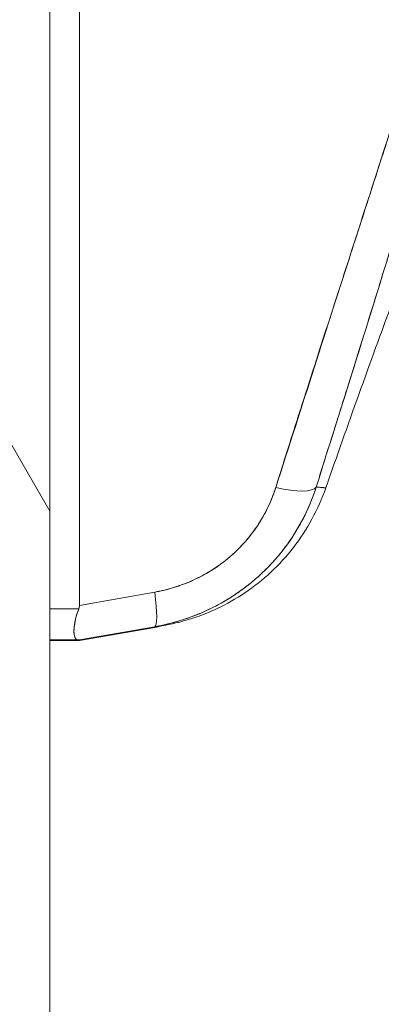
# Model space of a CAD drawing. Header units: inches. Extents: x 16 to 394, y 3 to 249.
# Tile 43 of 116: x 110.046 to 110.59, y 150.579 to 152.061. Entities that reach past the tile are written whole.
import ezdxf

# ---------------------------------------------------------------- set-up
doc = ezdxf.new("R2010")
doc.units = ezdxf.units.IN
doc.header["$LTSCALE"] = 24
doc.header["$MEASUREMENT"] = 0
doc.layers.add('Hatch (ANSI)', color=7, linetype='Continuous', lineweight=5)
doc.layers.add('Visible (ANSI)', color=7, linetype='Continuous', lineweight=5)

msp = doc.modelspace()

# ---------------------------------------------------------------- hatches: boundary and pattern name
at = {"layer": 'Hatch (ANSI)'}
h = msp.add_hatch(dxfattribs=at)
h.set_pattern_fill('ANSI31', color=256, scale=24, angle=75, style=0)
edge = h.paths.add_edge_path()
edge.add_line((109.2164, 184.6732), (109.8488, 184.6732))
edge.add_ellipse((109.8488, 184.5326), major_axis=(0, 0.1406), ratio=1, start_angle=354.3077, end_angle=360, ccw=False)
edge.add_ellipse((109.8488, 184.5326), major_axis=(0.0139, 0.1399), ratio=1, start_angle=275.6923, end_angle=360, ccw=False)
edge.add_line((109.9894, 184.5326), (109.9894, 183.9028))
edge.add_line((109.9894, 183.9028), (109.9894, 122.2631))
edge.add_line((109.9894, 122.2631), (109.9894, 121.6428))
edge.add_ellipse((109.8488, 121.6428), major_axis=(0.1406, 0), ratio=1, start_angle=270, end_angle=360, ccw=False)
edge.add_line((109.8488, 121.5022), (109.8316, 121.5022))
edge.add_line((109.8316, 121.5022), (109.2164, 121.5022))
edge.add_line((109.2164, 121.5022), (109.2164, 121.4002))
edge.add_line((109.2164, 121.4002), (109.8488, 121.4002))
edge.add_ellipse((109.8488, 121.6428), major_axis=(0, -0.2426), ratio=1, start_angle=0, end_angle=90)
edge.add_line((110.0914, 121.6428), (110.0914, 184.5326))
edge.add_ellipse((109.8488, 184.5326), major_axis=(0.2426, 0), ratio=1, start_angle=0, end_angle=90)
edge.add_line((109.8488, 184.7752), (109.2164, 184.7752))
edge.add_line((109.2164, 184.7752), (109.2164, 184.6732))

# ---------------------------------------------------------------- linework, layer by layer
at = {"layer": 'Visible (ANSI)'}
for p, q in [((110.0914, 121.6428), (110.0914, 184.5326)), ((110.1361, 152.5846), (110.1361, 151.1795)), ((110.1361, 151.1795), (110.1361, 152.5846)), ((110.5723, 151.7966), (110.5723, 151.7967)), ((110.2493, 151.1995), (110.1361, 151.1795)), ((110.1361, 151.1795), (110.2493, 151.1995)), ((110.0914, 151.1743), (110.135, 151.1743)), ((110.135, 151.1743), (110.0914, 151.1743)), ((110.1361, 151.1275), (110.2493, 151.1475)), ((110.2493, 151.1475), (110.1361, 151.1275)), ((110.1361, 151.1266), (110.2493, 151.1465)), ((110.2493, 151.1465), (110.1361, 151.1266)), ((110.0914, 151.1275), (110.135, 151.1275)), ((110.135, 151.1275), (110.0914, 151.1275)), ((110.0914, 151.1266), (110.135, 151.1266)), ((110.135, 151.1266), (110.0914, 151.1266)), ((110.1361, 151.1275), (110.1361, 151.1266)), ((110.1361, 151.1266), (110.1361, 151.1275))]:
    msp.add_line(p, q, dxfattribs=at)
msp.add_arc((125.3811, 146.1847), 15.748, 159.74434, 160.82859, dxfattribs=at)
for centre, major_axis, ratio, start_param, end_param in [((110.4176, 151.3825), (0.0751, -0.0236), 0.266507, 4.978392, 6.209308), ((110.4176, 151.3825), (0.0751, -0.0236), 0.266512, 4.978398, 6.20931), ((110.2356, 151.225), (0.0137, -0.0775), 0.122495, 0.001263, 1.213909), ((110.2356, 151.225), (0.0137, -0.0775), 0.122495, 0.001264, 1.213909), ((110.2356, 151.2241), (-0.0137, 0.0775), 0.122056, 3.757483, 3.757876)]:
    msp.add_ellipse(centre, major_axis=major_axis, ratio=ratio, start_param=start_param, end_param=end_param, dxfattribs=at)
for points, knots in [([(110.8073, 152.6081), (110.8045, 152.5726), (110.8008, 152.5373), (110.7962, 152.5017), (110.7916, 152.4662), (110.7861, 152.4304), (110.7797, 152.394), (110.7734, 152.3576), (110.7661, 152.3205), (110.758, 152.2824), (110.7498, 152.2442), (110.7408, 152.205), (110.7307, 152.1642), (110.7207, 152.1234), (110.7097, 152.0811), (110.6976, 152.0367), (110.6855, 151.9922), (110.6724, 151.9457), (110.658, 151.8964), (110.6436, 151.8471), (110.628, 151.795), (110.6111, 151.7394), (110.5941, 151.6838), (110.5757, 151.6246), (110.5559, 151.561), (110.536, 151.4975), (110.5146, 151.4296), (110.492, 151.3575)], [0, 0, 0, 0, 0.111111, 0.111111, 0.111111, 0.222222, 0.222222, 0.222222, 0.333333, 0.333333, 0.333333, 0.444444, 0.444444, 0.444444, 0.555556, 0.555556, 0.555556, 0.666667, 0.666667, 0.666667, 0.777778, 0.777778, 0.777778, 0.888889, 0.888889, 0.888889, 1, 1, 1, 1]), ([(110.8073, 152.6081), (110.8064, 152.5959), (110.8053, 152.5836), (110.8041, 152.5711), (110.8029, 152.5588), (110.8016, 152.5464), (110.8001, 152.5338), (110.7987, 152.5214), (110.7972, 152.5089), (110.7955, 152.4963), (110.7939, 152.4837), (110.7921, 152.4711), (110.7902, 152.4583), (110.7883, 152.4457), (110.7863, 152.4329), (110.7842, 152.42), (110.7821, 152.4072), (110.7798, 152.3943), (110.7775, 152.3813), (110.7754, 152.3696), (110.7732, 152.3577), (110.7709, 152.3458), (110.7706, 152.3446), (110.7704, 152.3433), (110.7702, 152.342), (110.7676, 152.3289), (110.7649, 152.3156), (110.7622, 152.3022), (110.7594, 152.2888), (110.7565, 152.2753), (110.7535, 152.2617), (110.7505, 152.2481), (110.7474, 152.2344), (110.7442, 152.2205), (110.741, 152.2066), (110.7377, 152.1926), (110.7342, 152.1785), (110.7308, 152.1643), (110.7272, 152.1499), (110.7236, 152.1355), (110.7199, 152.1209), (110.7161, 152.1063), (110.7123, 152.0915), (110.7087, 152.078), (110.7051, 152.0644), (110.7014, 152.0508), (110.701, 152.0493), (110.7006, 152.0478), (110.7002, 152.0463), (110.6961, 152.0309), (110.6918, 152.0155), (110.6875, 151.9999), (110.6831, 151.984), (110.6786, 151.9681), (110.674, 151.952), (110.6694, 151.9357), (110.6646, 151.9192), (110.6598, 151.9026), (110.6549, 151.8857), (110.6499, 151.8686), (110.6448, 151.8514), (110.6396, 151.8339), (110.6343, 151.8163), (110.629, 151.7985), (110.6235, 151.7803), (110.6179, 151.7619), (110.6123, 151.7434), (110.6101, 151.7362), (110.6079, 151.7291), (110.6057, 151.7219), (110.6021, 151.71), (110.5984, 151.6981), (110.5947, 151.6861), (110.5886, 151.6663), (110.5825, 151.6464), (110.5762, 151.6263), (110.5698, 151.6057), (110.5633, 151.5849), (110.5567, 151.5639), (110.55, 151.5422), (110.5432, 151.5204), (110.5363, 151.4984), (110.5292, 151.4758), (110.522, 151.4529), (110.5147, 151.4298), (110.5072, 151.4059), (110.4996, 151.3818), (110.492, 151.3575)], [0, 0, 0, 0, 0.037382, 0.037382, 0.037382, 0.074234, 0.074234, 0.074234, 0.110636, 0.110636, 0.110636, 0.146671, 0.146671, 0.146671, 0.182417, 0.182417, 0.182417, 0.217957, 0.217957, 0.217957, 0.25, 0.25, 0.25, 0.253368, 0.253368, 0.253368, 0.288725, 0.288725, 0.288725, 0.324095, 0.324095, 0.324095, 0.359547, 0.359547, 0.359547, 0.39515, 0.39515, 0.39515, 0.430974, 0.430974, 0.430974, 0.467089, 0.467089, 0.467089, 0.5, 0.5, 0.5, 0.503564, 0.503564, 0.503564, 0.540473, 0.540473, 0.540473, 0.577897, 0.577897, 0.577897, 0.615918, 0.615918, 0.615918, 0.654622, 0.654622, 0.654622, 0.694093, 0.694093, 0.694093, 0.734423, 0.734423, 0.734423, 0.75, 0.75, 0.75, 0.775706, 0.775706, 0.775706, 0.818036, 0.818036, 0.818036, 0.861515, 0.861515, 0.861515, 0.906243, 0.906243, 0.906243, 0.952322, 0.952322, 0.952322, 1, 1, 1, 1]), ([(110.7822, 152.6038), (110.7704, 152.52), (110.7537, 152.4311), (110.7312, 152.3371), (110.7088, 152.2431), (110.6807, 152.1439), (110.649, 152.0398), (110.6172, 151.9358), (110.5819, 151.8267), (110.5453, 151.7128), (110.5088, 151.599), (110.471, 151.4804), (110.4312, 151.357)], [0, 0, 0, 0, 0.25, 0.25, 0.25, 0.5, 0.5, 0.5, 0.75, 0.75, 0.75, 1, 1, 1, 1]), ([(110.4312, 151.357), (110.4388, 151.3812), (110.4465, 151.4053), (110.4541, 151.4295), (110.4614, 151.4525), (110.4687, 151.4754), (110.4761, 151.4983), (110.4831, 151.5201), (110.4901, 151.542), (110.4971, 151.5638), (110.5039, 151.5847), (110.5106, 151.6055), (110.5173, 151.6264), (110.5238, 151.6463), (110.5302, 151.6662), (110.5367, 151.6862), (110.5429, 151.7053), (110.549, 151.7244), (110.5552, 151.7435), (110.5611, 151.7618), (110.5671, 151.7801), (110.573, 151.7985), (110.5786, 151.8161), (110.5843, 151.8337), (110.5899, 151.8514), (110.5954, 151.8684), (110.6008, 151.8854), (110.6062, 151.9024), (110.6114, 151.9188), (110.6166, 151.9352), (110.6217, 151.9516), (110.6244, 151.9602), (110.627, 151.9687), (110.6297, 151.9772), (110.632, 151.9846), (110.6343, 151.992), (110.6365, 151.9993), (110.6413, 152.0147), (110.646, 152.0302), (110.6507, 152.0456), (110.6552, 152.0605), (110.6597, 152.0755), (110.6642, 152.0905), (110.6685, 152.1051), (110.6728, 152.1197), (110.677, 152.1343), (110.6811, 152.1485), (110.6852, 152.1627), (110.6892, 152.177), (110.6931, 152.1909), (110.697, 152.2048), (110.7008, 152.2187), (110.7045, 152.2324), (110.7081, 152.246), (110.7117, 152.2596), (110.7152, 152.273), (110.7187, 152.2864), (110.7221, 152.2998), (110.7254, 152.313), (110.7286, 152.3261), (110.7318, 152.3393), (110.7349, 152.3523), (110.7379, 152.3653), (110.7409, 152.3783), (110.7438, 152.3911), (110.7466, 152.4039), (110.7493, 152.4167), (110.7521, 152.4294), (110.7547, 152.4421), (110.7572, 152.4547), (110.7597, 152.4673), (110.7621, 152.4798), (110.7644, 152.4924), (110.7667, 152.5048), (110.7689, 152.5173), (110.771, 152.5298), (110.7731, 152.5421), (110.775, 152.5545), (110.7769, 152.5669), (110.7788, 152.5792), (110.7805, 152.5915), (110.7822, 152.6038)], [0, 0, 0, 0, 0.058373, 0.058373, 0.058373, 0.113771, 0.113771, 0.113771, 0.166588, 0.166588, 0.166588, 0.217025, 0.217025, 0.217025, 0.265271, 0.265271, 0.265271, 0.311506, 0.311506, 0.311506, 0.355892, 0.355892, 0.355892, 0.398581, 0.398581, 0.398581, 0.439711, 0.439711, 0.439711, 0.479413, 0.479413, 0.479413, 0.5, 0.5, 0.5, 0.517807, 0.517807, 0.517807, 0.555021, 0.555021, 0.555021, 0.59116, 0.59116, 0.59116, 0.62632, 0.62632, 0.62632, 0.660593, 0.660593, 0.660593, 0.694065, 0.694065, 0.694065, 0.726815, 0.726815, 0.726815, 0.75892, 0.75892, 0.75892, 0.79045, 0.79045, 0.79045, 0.821471, 0.821471, 0.821471, 0.852043, 0.852043, 0.852043, 0.882223, 0.882223, 0.882223, 0.912065, 0.912065, 0.912065, 0.941613, 0.941613, 0.941613, 0.970914, 0.970914, 0.970914, 1, 1, 1, 1]), ([(110.492, 151.3575), (110.4913, 151.3551), (110.4905, 151.3528), (110.4897, 151.3505), (110.4876, 151.3446), (110.4854, 151.3387), (110.483, 151.3329), (110.4806, 151.3271), (110.478, 151.3214), (110.4752, 151.3158), (110.4736, 151.3124), (110.4718, 151.309), (110.47, 151.3057), (110.4689, 151.3035), (110.4677, 151.3013), (110.4664, 151.2992), (110.4633, 151.2938), (110.4601, 151.2884), (110.4567, 151.2832), (110.4533, 151.278), (110.4497, 151.2729), (110.446, 151.2679), (110.4438, 151.2649), (110.4415, 151.262), (110.4392, 151.2591), (110.4376, 151.2572), (110.436, 151.2552), (110.4344, 151.2533), (110.4304, 151.2485), (110.4262, 151.2439), (110.4219, 151.2394), (110.4176, 151.2349), (110.4132, 151.2306), (110.4086, 151.2263), (110.406, 151.2238), (110.4033, 151.2214), (110.4005, 151.219), (110.3985, 151.2173), (110.3966, 151.2157), (110.3946, 151.214), (110.3898, 151.2101), (110.3848, 151.2063), (110.3798, 151.2026), (110.3747, 151.1989), (110.3696, 151.1954), (110.3643, 151.1921), (110.3613, 151.1901), (110.3582, 151.1883), (110.3551, 151.1864), (110.3528, 151.1851), (110.3505, 151.1838), (110.3482, 151.1825), (110.3427, 151.1794), (110.3371, 151.1765), (110.3315, 151.1738), (110.3258, 151.1711), (110.3201, 151.1686), (110.3142, 151.1662), (110.3109, 151.1648), (110.3076, 151.1635), (110.3042, 151.1623), (110.3017, 151.1614), (110.2991, 151.1604), (110.2965, 151.1596), (110.2905, 151.1575), (110.2844, 151.1557), (110.2783, 151.154), (110.2722, 151.1523), (110.266, 151.1508), (110.2597, 151.1495), (110.2563, 151.1488), (110.2528, 151.1481), (110.2493, 151.1475)], [0, 0, 0, 0, 0.021607, 0.021607, 0.021607, 0.077357, 0.077357, 0.077357, 0.133054, 0.133054, 0.133054, 0.166667, 0.166667, 0.166667, 0.188734, 0.188734, 0.188734, 0.244434, 0.244434, 0.244434, 0.300147, 0.300147, 0.300147, 0.333333, 0.333333, 0.333333, 0.355862, 0.355862, 0.355862, 0.411578, 0.411578, 0.411578, 0.467311, 0.467311, 0.467311, 0.5, 0.5, 0.5, 0.523075, 0.523075, 0.523075, 0.57886, 0.57886, 0.57886, 0.634636, 0.634636, 0.634636, 0.666667, 0.666667, 0.666667, 0.69037, 0.69037, 0.69037, 0.746068, 0.746068, 0.746068, 0.801783, 0.801783, 0.801783, 0.833333, 0.833333, 0.833333, 0.85749, 0.85749, 0.85749, 0.913181, 0.913181, 0.913181, 0.968909, 0.968909, 0.968909, 1, 1, 1, 1]), ([(110.2493, 151.1475), (110.268, 151.1508), (110.2865, 151.1558), (110.3042, 151.1623), (110.322, 151.1689), (110.339, 151.1769), (110.3551, 151.1864), (110.3712, 151.1959), (110.3864, 151.2068), (110.4005, 151.219), (110.4146, 151.2312), (110.4275, 151.2446), (110.4392, 151.2591), (110.4508, 151.2736), (110.4612, 151.2892), (110.47, 151.3057), (110.4789, 151.3222), (110.4863, 151.3396), (110.492, 151.3575)], [0, 0, 0, 0, 0.166667, 0.166667, 0.166667, 0.333333, 0.333333, 0.333333, 0.5, 0.5, 0.5, 0.666667, 0.666667, 0.666667, 0.833333, 0.833333, 0.833333, 1, 1, 1, 1]), ([(110.4312, 151.357), (110.4259, 151.3405), (110.4191, 151.325), (110.4107, 151.3106), (110.4022, 151.2961), (110.3921, 151.2826), (110.3808, 151.2704), (110.3694, 151.2582), (110.3567, 151.2472), (110.3429, 151.2377), (110.3292, 151.2282), (110.3143, 151.2202), (110.2986, 151.2137), (110.283, 151.2073), (110.2666, 151.2026), (110.2493, 151.1995)], [0, 0, 0, 0, 0.2, 0.2, 0.2, 0.4, 0.4, 0.4, 0.6, 0.6, 0.6, 0.8, 0.8, 0.8, 1, 1, 1, 1]), ([(110.2493, 151.1995), (110.2519, 151.1999), (110.2545, 151.2005), (110.2572, 151.201), (110.2618, 151.202), (110.2665, 151.2031), (110.2711, 151.2044), (110.2757, 151.2056), (110.2803, 151.207), (110.2848, 151.2086), (110.2893, 151.2101), (110.2937, 151.2118), (110.2981, 151.2136), (110.3025, 151.2153), (110.3068, 151.2173), (110.3111, 151.2193), (110.3154, 151.2213), (110.3195, 151.2235), (110.3236, 151.2258), (110.3278, 151.2281), (110.3318, 151.2305), (110.3357, 151.233), (110.3397, 151.2355), (110.3436, 151.2381), (110.3474, 151.2409), (110.3512, 151.2436), (110.3549, 151.2465), (110.3585, 151.2494), (110.36, 151.2507), (110.3616, 151.252), (110.3631, 151.2534), (110.3651, 151.2551), (110.3671, 151.2569), (110.369, 151.2587), (110.3724, 151.2618), (110.3758, 151.2651), (110.379, 151.2685), (110.3822, 151.2719), (110.3853, 151.2753), (110.3883, 151.2789), (110.3913, 151.2825), (110.3942, 151.2861), (110.397, 151.2898), (110.3998, 151.2936), (110.4024, 151.2974), (110.405, 151.3013), (110.4075, 151.3052), (110.4099, 151.3092), (110.4122, 151.3133), (110.4146, 151.3174), (110.4167, 151.3215), (110.4188, 151.3257), (110.4208, 151.3299), (110.4228, 151.3342), (110.4245, 151.3385), (110.4263, 151.3429), (110.428, 151.3473), (110.4295, 151.3518), (110.4301, 151.3535), (110.4307, 151.3552), (110.4312, 151.357)], [0, 0, 0, 0, 0.031589, 0.031589, 0.031589, 0.087981, 0.087981, 0.087981, 0.14403, 0.14403, 0.14403, 0.199779, 0.199779, 0.199779, 0.255256, 0.255256, 0.255256, 0.310513, 0.310513, 0.310513, 0.36568, 0.36568, 0.36568, 0.420831, 0.420831, 0.420831, 0.475991, 0.475991, 0.475991, 0.5, 0.5, 0.5, 0.531175, 0.531175, 0.531175, 0.586356, 0.586356, 0.586356, 0.641598, 0.641598, 0.641598, 0.696973, 0.696973, 0.696973, 0.752544, 0.752544, 0.752544, 0.808363, 0.808363, 0.808363, 0.864488, 0.864488, 0.864488, 0.920979, 0.920979, 0.920979, 0.977864, 0.977864, 0.977864, 1, 1, 1, 1]), ([(110.5064, 151.3563), (110.4952, 151.3241), (110.4786, 151.2934), (110.4372, 151.2402), (110.4122, 151.2168), (110.3713, 151.1894), (110.3573, 151.1814), (110.3327, 151.1698), (110.3218, 151.1655), (110.3083, 151.1608), (110.3045, 151.1596), (110.297, 151.1573), (110.2936, 151.1563), (110.2877, 151.1547), (110.2854, 151.1541), (110.28, 151.1528), (110.2778, 151.1523), (110.2712, 151.1508), (110.2686, 151.1503), (110.262, 151.149), (110.2583, 151.1483), (110.2542, 151.1475)], [0.00002, 0.00002, 0.00002, 0.00002, 0.259449, 0.259449, 0.51406, 0.51406, 0.636496, 0.636496, 0.727809, 0.727809, 0.767402, 0.767402, 0.817457, 0.817457, 0.874513, 0.874513, 0.976095, 0.976095, 1.233366, 1.233366, 1.582835, 1.582835, 1.582835, 1.582835]), ([(110.492, 151.3575), (110.4968, 151.3571), (110.5004, 151.3569), (110.5028, 151.3567), (110.5052, 151.3565), (110.5064, 151.3564), (110.5064, 151.3563), (110.5064, 151.3563), (110.5064, 151.3563), (110.5064, 151.3563)], [0, 0, 0, 0, 0.25, 0.25, 0.25, 0.5, 0.5, 0.5, 0.5028752, 0.5028752, 0.5028752, 0.5028752]), ([(110.492, 151.3575), (110.4944, 151.3573), (110.4965, 151.3572), (110.4984, 151.357), (110.5014, 151.3568), (110.5035, 151.3566), (110.5048, 151.3565), (110.5051, 151.3565), (110.5053, 151.3565), (110.5055, 151.3565), (110.5061, 151.3564), (110.5064, 151.3563), (110.5064, 151.3563)], [0, 0, 0, 0, 0.1263134, 0.1263134, 0.1263134, 0.3333333, 0.3333333, 0.3333333, 0.3719957, 0.3719957, 0.3719957, 0.502931, 0.502931, 0.502931, 0.502931]), ([(110.135, 151.1743), (110.1336, 151.1706), (110.1324, 151.1669), (110.1314, 151.1634), (110.131, 151.162), (110.1306, 151.1605), (110.1303, 151.1592), (110.1298, 151.1572), (110.1294, 151.1553), (110.1291, 151.1534), (110.1286, 151.1508), (110.1283, 151.1482), (110.1281, 151.1459), (110.1281, 151.1455), (110.1281, 151.1452), (110.128, 151.1448), (110.1278, 151.1422), (110.1278, 151.1399), (110.1279, 151.1379), (110.128, 151.1371), (110.128, 151.1364), (110.1281, 151.1357), (110.1283, 151.1346), (110.1285, 151.1335), (110.1288, 151.1326), (110.1292, 151.1313), (110.1297, 151.1303), (110.1303, 151.1295), (110.1305, 151.1293), (110.1307, 151.1291), (110.1309, 151.1289), (110.132, 151.128), (110.1333, 151.1275), (110.135, 151.1275)], [0, 0, 0, 0, 0.142203, 0.142203, 0.142203, 0.2, 0.2, 0.2, 0.281923, 0.281923, 0.281923, 0.4, 0.4, 0.4, 0.418336, 0.418336, 0.418336, 0.551505, 0.551505, 0.551505, 0.6, 0.6, 0.6, 0.686289, 0.686289, 0.686289, 0.8, 0.8, 0.8, 0.832512, 0.832512, 0.832512, 1, 1, 1, 1]), ([(110.135, 151.1275), (110.133, 151.1276), (110.1314, 151.1282), (110.1303, 151.1296), (110.1292, 151.1309), (110.1285, 151.133), (110.1281, 151.1358), (110.1278, 151.1385), (110.1278, 151.1419), (110.1281, 151.1459), (110.1285, 151.1499), (110.1292, 151.1544), (110.1303, 151.1592), (110.1314, 151.164), (110.133, 151.169), (110.135, 151.1743)], [0, 0, 0, 0, 0.2, 0.2, 0.2, 0.4, 0.4, 0.4, 0.6, 0.6, 0.6, 0.8, 0.8, 0.8, 1, 1, 1, 1]), ([(110.135, 151.1743), (110.1352, 151.1748), (110.1354, 151.1754), (110.1356, 151.176), (110.1358, 151.1766), (110.1359, 151.1771), (110.136, 151.1777), (110.136, 151.1783), (110.1361, 151.1789), (110.1361, 151.1795)], [0, 0, 0, 0, 0.333333, 0.333333, 0.333333, 0.666667, 0.666667, 0.666667, 1, 1, 1, 1]), ([(110.135, 151.1743), (110.1352, 151.1748), (110.1354, 151.1754), (110.1356, 151.176), (110.1358, 151.1766), (110.1359, 151.1772), (110.136, 151.1777), (110.136, 151.1783), (110.1361, 151.1789), (110.1361, 151.1795)], [0, 0, 0, 0, 0.333333, 0.333333, 0.333333, 0.666667, 0.666667, 0.666667, 1, 1, 1, 1]), ([(110.2493, 151.1475), (110.2556, 151.1485), (110.2599, 151.1491), (110.262, 151.1494), (110.2642, 151.1497), (110.2642, 151.1496), (110.262, 151.1491), (110.2599, 151.1486), (110.2556, 151.1478), (110.2493, 151.1465)], [0, 0, 0, 0, 0.333333, 0.333333, 0.333333, 0.666667, 0.666667, 0.666667, 1, 1, 1, 1]), ([(110.2493, 151.1465), (110.2516, 151.147), (110.2537, 151.1474), (110.2555, 151.1478), (110.2591, 151.1485), (110.2615, 151.149), (110.2627, 151.1493), (110.2639, 151.1495), (110.2639, 151.1496), (110.2626, 151.1495), (110.2614, 151.1493), (110.259, 151.149), (110.2554, 151.1484), (110.2538, 151.1482), (110.252, 151.1479), (110.25, 151.1476), (110.2498, 151.1475), (110.2495, 151.1475), (110.2493, 151.1475)], [0, 0, 0, 0, 0.125959, 0.125959, 0.125959, 0.375449, 0.375449, 0.375449, 0.627486, 0.627486, 0.627486, 0.876322, 0.876322, 0.876322, 0.986527, 0.986527, 0.986527, 1, 1, 1, 1]), ([(110.1361, 151.1275), (110.1361, 151.1275), (110.136, 151.1275), (110.136, 151.1275), (110.1359, 151.1275), (110.1358, 151.1275), (110.1356, 151.1275), (110.1354, 151.1275), (110.1352, 151.1275), (110.135, 151.1275)], [0, 0, 0, 0, 0.333333, 0.333333, 0.333333, 0.666667, 0.666667, 0.666667, 1, 1, 1, 1]), ([(110.1361, 151.1275), (110.1361, 151.1275), (110.136, 151.1275), (110.136, 151.1275), (110.1359, 151.1275), (110.1358, 151.1275), (110.1356, 151.1275), (110.1354, 151.1275), (110.1352, 151.1275), (110.135, 151.1275)], [0, 0, 0, 0, 0.333333, 0.333333, 0.333333, 0.666667, 0.666667, 0.666667, 1, 1, 1, 1]), ([(110.135, 151.1266), (110.1352, 151.1266), (110.1354, 151.1266), (110.1356, 151.1266), (110.1358, 151.1266), (110.1359, 151.1266), (110.136, 151.1266), (110.136, 151.1266), (110.1361, 151.1266), (110.1361, 151.1266)], [0, 0, 0, 0, 0.333333, 0.333333, 0.333333, 0.666667, 0.666667, 0.666667, 1, 1, 1, 1]), ([(110.135, 151.1266), (110.1352, 151.1266), (110.1354, 151.1266), (110.1356, 151.1266), (110.1358, 151.1266), (110.1359, 151.1266), (110.136, 151.1266), (110.136, 151.1266), (110.1361, 151.1266), (110.1361, 151.1266)], [0, 0, 0, 0, 0.333333, 0.333333, 0.333333, 0.666667, 0.666667, 0.666667, 1, 1, 1, 1])]:
    msp.add_open_spline(points, degree=3, knots=knots, dxfattribs=at)
msp.add_open_spline([(110.2542, 151.1475), (110.2525, 151.1471), (110.2509, 151.1468), (110.2493, 151.1465)], degree=3, dxfattribs=at)

doc.saveas('drawing.dxf')
